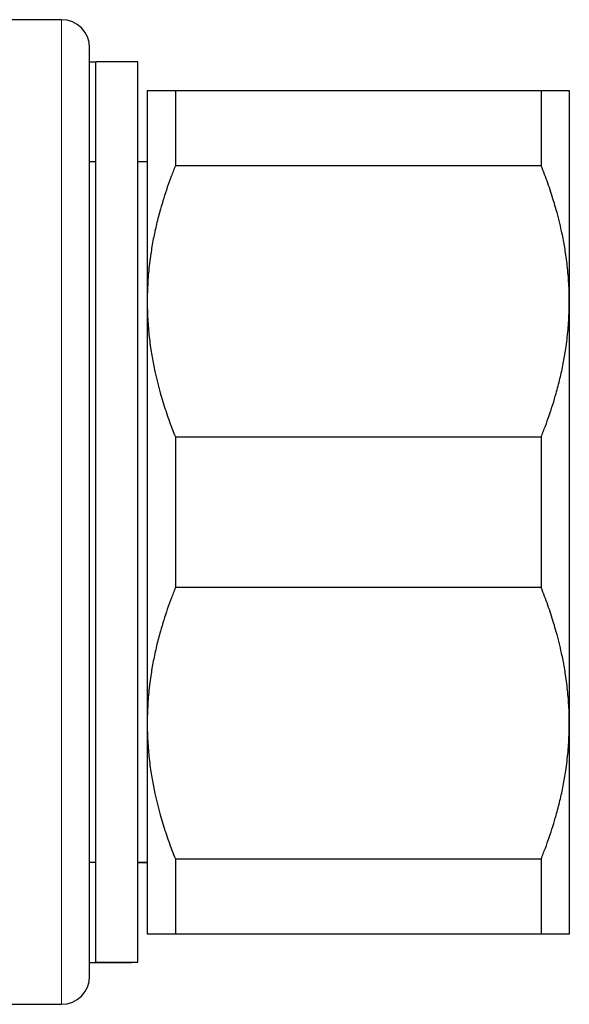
# Model space of a CAD drawing. Header units: millimetres. Extents: x 8 to 735, y 12 to 450.
# Tile 21 of 71: x 142 to 162, y 381 to 416. Entities that reach past the tile are written whole.
import ezdxf

# ---------------------------------------------------------------- set-up
doc = ezdxf.new("R2010")
doc.units = ezdxf.units.MM

msp = doc.modelspace()

# ---------------------------------------------------------------- linework, layer by layer
at = {"color": 7, "linetype": 'Continuous', "lineweight": 30}
for p, q in [((143.641, 415.68), (134.496, 415.68)), ((144.641, 381.68), (144.641, 414.68)), ((144.859, 414.169), (144.641, 414.169)), ((146.359, 414.18), (144.859, 414.18)), ((144.859, 385.194), (144.859, 414.18)), ((146.359, 385.194), (146.359, 414.18)), ((146.689, 413.169), (146.689, 405.669)), ((147.689, 413.169), (147.689, 410.491)), ((147.689, 413.169), (160.689, 413.169)), ((160.689, 413.169), (160.689, 410.491)), ((161.689, 413.169), (161.689, 405.669)), ((144.859, 410.627), (144.641, 410.627)), ((146.689, 410.627), (146.359, 410.627)), ((160.689, 410.491), (147.689, 410.491)), ((146.689, 405.669), (146.689, 390.669)), ((161.689, 405.669), (161.689, 390.669)), ((147.689, 400.847), (147.689, 395.491)), ((147.689, 400.847), (160.689, 400.847)), ((160.689, 400.847), (160.689, 395.491)), ((160.689, 395.491), (147.689, 395.491)), ((146.689, 390.669), (146.689, 383.169)), ((161.689, 390.669), (161.689, 383.169)), ((144.641, 385.733), (144.859, 385.733)), ((146.359, 385.733), (146.689, 385.733)), ((146.359, 385.722), (146.689, 385.722)), ((147.689, 385.847), (160.689, 385.847)), ((147.689, 385.847), (147.689, 383.169)), ((160.689, 385.847), (160.689, 383.169)), ((144.859, 382.18), (144.859, 385.194)), ((146.359, 382.18), (146.359, 385.194)), ((160.689, 383.169), (147.689, 383.169)), ((144.641, 382.169), (146.141, 382.169)), ((144.859, 382.18), (146.359, 382.18)), ((146.141, 382.169), (146.141, 382.18)), ((134.542, 380.68), (143.641, 380.68))]:
    msp.add_line(p, q, dxfattribs=at)
at = {"color": 252, "linetype": 'Continuous', "lineweight": 0}
msp.add_line((143.641, 380.68), (143.641, 415.68), dxfattribs=at)
at = {"color": 7, "linetype": 'Continuous', "lineweight": 30}
for centre, start, end in [((143.641, 414.68), 0, 90), ((143.641, 381.68), 270, 0)]:
    msp.add_arc(centre, 1, start, end, dxfattribs=at)
for points, knots in [([(146.689, 413.169), (146.689, 413.169), (146.69, 413.169), (146.697, 413.169), (146.714, 413.169), (146.74, 413.169), (146.775, 413.169), (146.815, 413.169), (146.86, 413.169), (146.908, 413.169), (146.97, 413.169), (147.049, 413.169), (147.144, 413.169), (147.242, 413.169), (147.343, 413.169), (147.451, 413.169), (147.566, 413.169), (147.648, 413.169), (147.689, 413.169)], [0, 0, 0, 0, 0.031424, 0.0949, 0.158401, 0.221913, 0.285417, 0.348894, 0.402257, 0.455626, 0.50899, 0.587621, 0.666253, 0.732988, 0.799741, 0.866503, 0.933261, 1, 1, 1, 1]), ([(160.689, 413.169), (160.737, 413.169), (160.835, 413.169), (160.969, 413.169), (161.094, 413.169), (161.195, 413.169), (161.277, 413.169), (161.343, 413.169), (161.403, 413.169), (161.457, 413.169), (161.506, 413.169), (161.553, 413.169), (161.596, 413.169), (161.633, 413.169), (161.661, 413.169), (161.68, 413.169), (161.688, 413.169), (161.689, 413.169), (161.689, 413.169)], [0, 0, 0, 0, 0.0795355, 0.1590915, 0.2386441, 0.3181748, 0.3715082, 0.4248453, 0.4781782, 0.530957, 0.5837401, 0.6365186, 0.7029108, 0.7693334, 0.8357651, 0.9021855, 0.9685757, 1, 1, 1, 1]), ([(147.689, 410.491), (147.639, 410.363), (147.538, 410.109), (147.4, 409.723), (147.272, 409.335), (147.169, 408.986), (147.085, 408.68), (147.019, 408.415), (146.959, 408.15), (146.905, 407.885), (146.856, 407.621), (146.81, 407.332), (146.768, 407.02), (146.733, 406.683), (146.708, 406.345), (146.692, 406.007), (146.69, 405.782), (146.689, 405.669)], [0, 0, 0, 0, 0.082024, 0.16407, 0.246113, 0.328132, 0.383157, 0.438186, 0.49321, 0.547623, 0.602041, 0.656454, 0.725142, 0.793863, 0.862595, 0.931314, 1, 1, 1, 1]), ([(161.689, 405.669), (161.689, 405.725), (161.688, 405.885), (161.68, 406.148), (161.662, 406.46), (161.636, 406.771), (161.602, 407.081), (161.561, 407.374), (161.516, 407.65), (161.468, 407.909), (161.407, 408.207), (161.328, 408.545), (161.233, 408.902), (161.134, 409.239), (161.033, 409.555), (160.926, 409.869), (160.811, 410.181), (160.73, 410.388), (160.689, 410.491)], [0, 0, 0, 0, 0.034083, 0.097391, 0.160725, 0.224069, 0.287405, 0.350715, 0.403935, 0.45716, 0.51038, 0.588809, 0.667238, 0.733776, 0.800332, 0.866897, 0.933458, 1, 1, 1, 1]), ([(146.689, 405.669), (146.689, 405.613), (146.69, 405.453), (146.698, 405.19), (146.715, 404.878), (146.741, 404.567), (146.776, 404.257), (146.816, 403.964), (146.861, 403.688), (146.909, 403.429), (146.971, 403.131), (147.05, 402.793), (147.145, 402.436), (147.244, 402.099), (147.344, 401.784), (147.452, 401.469), (147.566, 401.157), (147.648, 400.951), (147.689, 400.847)], [0, 0, 0, 0, 0.034083, 0.097391, 0.160725, 0.224069, 0.287405, 0.350715, 0.403935, 0.45716, 0.51038, 0.588809, 0.667238, 0.733776, 0.800332, 0.866897, 0.933458, 1, 1, 1, 1]), ([(160.689, 400.847), (160.739, 400.975), (160.839, 401.229), (160.977, 401.615), (161.105, 402.004), (161.209, 402.352), (161.292, 402.658), (161.358, 402.923), (161.419, 403.188), (161.473, 403.453), (161.521, 403.717), (161.568, 404.006), (161.61, 404.318), (161.645, 404.655), (161.67, 404.993), (161.686, 405.331), (161.688, 405.556), (161.689, 405.669)], [0, 0, 0, 0, 0.082024, 0.16407, 0.246113, 0.328132, 0.383157, 0.438186, 0.49321, 0.547623, 0.602041, 0.656454, 0.725142, 0.793863, 0.862595, 0.931314, 1, 1, 1, 1]), ([(147.689, 395.491), (147.639, 395.363), (147.538, 395.109), (147.4, 394.723), (147.272, 394.335), (147.169, 393.986), (147.085, 393.68), (147.019, 393.415), (146.959, 393.15), (146.905, 392.885), (146.856, 392.621), (146.81, 392.332), (146.768, 392.02), (146.733, 391.683), (146.708, 391.345), (146.692, 391.007), (146.69, 390.782), (146.689, 390.669)], [0, 0, 0, 0, 0.082024, 0.16407, 0.246113, 0.328132, 0.383157, 0.438186, 0.49321, 0.547623, 0.602041, 0.656454, 0.725142, 0.793863, 0.862595, 0.931314, 1, 1, 1, 1]), ([(161.689, 390.669), (161.689, 390.725), (161.688, 390.885), (161.68, 391.148), (161.662, 391.46), (161.636, 391.771), (161.602, 392.081), (161.561, 392.374), (161.516, 392.65), (161.468, 392.909), (161.407, 393.207), (161.328, 393.545), (161.233, 393.902), (161.134, 394.239), (161.033, 394.555), (160.926, 394.869), (160.811, 395.181), (160.73, 395.388), (160.689, 395.491)], [0, 0, 0, 0, 0.034083, 0.097391, 0.160725, 0.224069, 0.287405, 0.350715, 0.403935, 0.45716, 0.51038, 0.588809, 0.667238, 0.733776, 0.800332, 0.866897, 0.933458, 1, 1, 1, 1]), ([(146.689, 390.669), (146.689, 390.613), (146.69, 390.453), (146.698, 390.19), (146.715, 389.878), (146.741, 389.567), (146.776, 389.257), (146.816, 388.964), (146.861, 388.688), (146.909, 388.429), (146.971, 388.131), (147.05, 387.793), (147.145, 387.436), (147.244, 387.099), (147.344, 386.784), (147.452, 386.469), (147.566, 386.157), (147.648, 385.951), (147.689, 385.847)], [0, 0, 0, 0, 0.034083, 0.097391, 0.160725, 0.224069, 0.287405, 0.350715, 0.403935, 0.45716, 0.51038, 0.588809, 0.667238, 0.733776, 0.800332, 0.866897, 0.933458, 1, 1, 1, 1]), ([(160.689, 385.847), (160.739, 385.975), (160.839, 386.229), (160.977, 386.615), (161.105, 387.004), (161.209, 387.352), (161.292, 387.658), (161.358, 387.923), (161.419, 388.188), (161.473, 388.453), (161.521, 388.717), (161.568, 389.006), (161.61, 389.318), (161.645, 389.655), (161.67, 389.993), (161.686, 390.331), (161.688, 390.556), (161.689, 390.669)], [0, 0, 0, 0, 0.082024, 0.16407, 0.246113, 0.328132, 0.383157, 0.438186, 0.49321, 0.547623, 0.602041, 0.656454, 0.725142, 0.793863, 0.862595, 0.931314, 1, 1, 1, 1]), ([(147.689, 383.169), (147.64, 383.169), (147.543, 383.169), (147.409, 383.169), (147.284, 383.169), (147.182, 383.169), (147.1, 383.169), (147.035, 383.169), (146.975, 383.169), (146.921, 383.169), (146.872, 383.169), (146.825, 383.169), (146.782, 383.169), (146.744, 383.169), (146.716, 383.169), (146.698, 383.169), (146.69, 383.169), (146.689, 383.169), (146.689, 383.169)], [0, 0, 0, 0, 0.079536, 0.159092, 0.238644, 0.318175, 0.371508, 0.424845, 0.478178, 0.530957, 0.58374, 0.636519, 0.702911, 0.769333, 0.835765, 0.902185, 0.968576, 1, 1, 1, 1]), ([(161.689, 383.169), (161.689, 383.169), (161.688, 383.169), (161.68, 383.169), (161.663, 383.169), (161.637, 383.169), (161.603, 383.169), (161.563, 383.169), (161.518, 383.169), (161.47, 383.169), (161.408, 383.169), (161.329, 383.169), (161.234, 383.169), (161.135, 383.169), (161.034, 383.169), (160.926, 383.169), (160.812, 383.169), (160.73, 383.169), (160.689, 383.169)], [0, 0, 0, 0, 0.031424, 0.0949, 0.158401, 0.221913, 0.285417, 0.348894, 0.402257, 0.455626, 0.50899, 0.587621, 0.666253, 0.732988, 0.799741, 0.866503, 0.933261, 1, 1, 1, 1])]:
    msp.add_open_spline(points, degree=3, knots=knots, dxfattribs=at)

doc.saveas('drawing.dxf')
